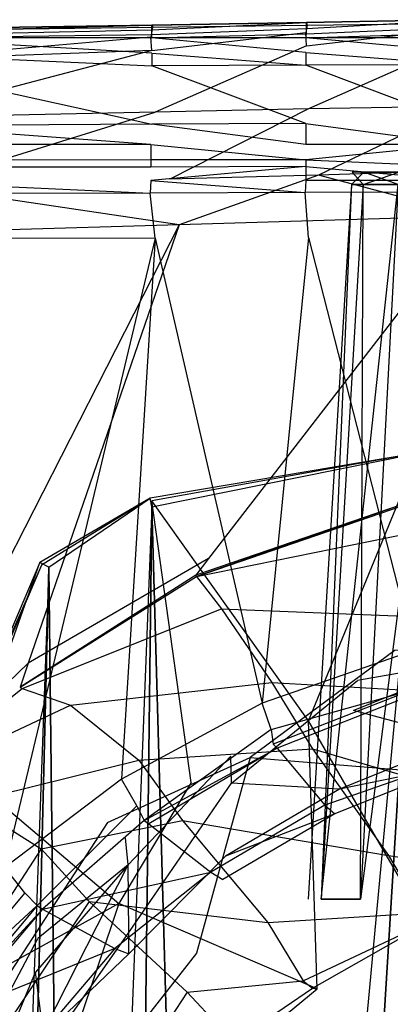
# Model space of a CAD drawing. Extents: x 0 to 0.36, y -0.48 to 0.
# Tile 15 of 25: x 0.079 to 0.134, y -0.148 to -0.001. Entities that reach past the tile are written whole.
import ezdxf

# ---------------------------------------------------------------- set-up
doc = ezdxf.new("R2010")
doc.units = 0
doc.layers.add('L0_VB_BECKEN_0_N_468310____REPL', color=7, linetype='CONTINUOUS')

msp = doc.modelspace()

# ---------------------------------------------------------------- linework, layer by layer
at = {"layer": 'L0_VB_BECKEN_0_N_468310____REPL', "color": 8}
for points, invisible_edges in [([(0.0986, -0.00168, 0.4542), (0.1217, -0.00128, 0.4498), (0.0987, -0.00168, 0.4498), (0.0986, -0.00168, 0.4542)], 13), ([(0.1217, -0.00128, 0.4498), (0.0986, -0.00168, 0.4542), (0.1217, -0.00128, 0.4542), (0.1217, -0.00128, 0.4498)], 14), ([(0.0986, -0.00238, 0.4622), (0.1217, -0.00128, 0.4542), (0.0986, -0.00168, 0.4542), (0.0986, -0.00238, 0.4622)], 14), ([(0.1217, -0.00218, 0.4624), (0.1217, -0.00128, 0.4542), (0.0986, -0.00238, 0.4622), (0.1217, -0.00218, 0.4624)], 14), ([(0.1217, -0.00128, 0.4268), (0.1218, -0.00168, 0.4187), (0.0987, -0.00198, 0.4204), (0.1217, -0.00128, 0.4268)], 14), ([(0.0987, -0.00168, 0.4277), (0.1217, -0.00128, 0.4268), (0.0987, -0.00198, 0.4204), (0.0987, -0.00168, 0.4277)], 14), ([(0.0987, -0.00168, 0.4277), (0.1217, -0.00128, 0.4498), (0.1217, -0.00128, 0.4268), (0.0987, -0.00168, 0.4277)], 13), ([(0.1217, -0.00128, 0.4498), (0.0987, -0.00168, 0.4277), (0.0987, -0.00168, 0.4498), (0.1217, -0.00128, 0.4498)], 14), ([(0.1448, -0.00138, 0.4169), (0.1447, -0.00208, 0.4117), (0.1216, -0.00278, 0.4139), (0.1448, -0.00138, 0.4169)], 14), ([(0.1218, -0.00168, 0.4187), (0.1448, -0.00138, 0.4169), (0.1216, -0.00278, 0.4139), (0.1218, -0.00168, 0.4187)], 14), ([(0.1217, -0.00128, 0.4542), (0.1447, -0.00088, 0.4498), (0.1217, -0.00128, 0.4498), (0.1217, -0.00128, 0.4542)], 13), ([(0.1447, -0.00088, 0.4498), (0.1217, -0.00128, 0.4542), (0.1447, -0.00088, 0.4542), (0.1447, -0.00088, 0.4498)], 14), ([(0.1217, -0.00128, 0.4268), (0.1447, -0.00088, 0.4498), (0.1448, -0.00088, 0.426), (0.1217, -0.00128, 0.4268)], 13), ([(0.1447, -0.00088, 0.4498), (0.1217, -0.00128, 0.4268), (0.1217, -0.00128, 0.4498), (0.1447, -0.00088, 0.4498)], 14), ([(0.1217, -0.00218, 0.4624), (0.1447, -0.00088, 0.4542), (0.1217, -0.00128, 0.4542), (0.1217, -0.00218, 0.4624)], 14), ([(0.1447, -0.00198, 0.4626), (0.1447, -0.00088, 0.4542), (0.1217, -0.00218, 0.4624), (0.1447, -0.00198, 0.4626)], 14), ([(0.1217, -0.00128, 0.4268), (0.1448, -0.00088, 0.426), (0.1218, -0.00168, 0.4187), (0.1217, -0.00128, 0.4268)], 14), ([(0.1448, -0.00088, 0.426), (0.1448, -0.00138, 0.4169), (0.1218, -0.00168, 0.4187), (0.1448, -0.00088, 0.426)], 14), ([(0.0987, -0.00198, 0.4204), (0.0985, -0.00348, 0.4161), (0.0597, -0.00498, 0.4197), (0.0987, -0.00198, 0.4204)], 14), ([(0.06, -0.00248, 0.4233), (0.0987, -0.00198, 0.4204), (0.0597, -0.00498, 0.4197), (0.06, -0.00248, 0.4233)], 14), ([(0.0598, -0.00268, 0.4618), (0.0986, -0.00168, 0.4542), (0.0599, -0.00228, 0.4542), (0.0598, -0.00268, 0.4618)], 14), ([(0.0986, -0.00238, 0.4622), (0.0986, -0.00168, 0.4542), (0.0598, -0.00268, 0.4618), (0.0986, -0.00238, 0.4622)], 14), ([(0.0598, -0.00328, 0.4686), (0.0986, -0.00238, 0.4622), (0.0598, -0.00268, 0.4618), (0.0598, -0.00328, 0.4686)], 14), ([(0.0986, -0.00308, 0.4688), (0.0986, -0.00238, 0.4622), (0.0598, -0.00328, 0.4686), (0.0986, -0.00308, 0.4688)], 14), ([(0.0599, -0.00228, 0.4542), (0.0987, -0.00168, 0.4498), (0.0599, -0.00228, 0.4498), (0.0599, -0.00228, 0.4542)], 13), ([(0.0987, -0.00168, 0.4498), (0.0599, -0.00228, 0.4542), (0.0986, -0.00168, 0.4542), (0.0987, -0.00168, 0.4498)], 14), ([(0.0987, -0.00168, 0.4498), (0.06, -0.00228, 0.4293), (0.0599, -0.00228, 0.4498), (0.0987, -0.00168, 0.4498)], 14), ([(0.06, -0.00228, 0.4293), (0.0987, -0.00168, 0.4498), (0.0987, -0.00168, 0.4277), (0.06, -0.00228, 0.4293)], 13), ([(0.0987, -0.00168, 0.4277), (0.0987, -0.00198, 0.4204), (0.06, -0.00248, 0.4233), (0.0987, -0.00168, 0.4277)], 14), ([(0.06, -0.00228, 0.4293), (0.0987, -0.00168, 0.4277), (0.06, -0.00248, 0.4233), (0.06, -0.00228, 0.4293)], 14), ([(0.1218, -0.00168, 0.4187), (0.1216, -0.00278, 0.4139), (0.0985, -0.00348, 0.4161), (0.1218, -0.00168, 0.4187)], 14), ([(0.0987, -0.00198, 0.4204), (0.1218, -0.00168, 0.4187), (0.0985, -0.00348, 0.4161), (0.0987, -0.00198, 0.4204)], 14), ([(0.1216, -0.00278, 0.4139), (0.0986, -0.00548, 0.4162), (0.0985, -0.00348, 0.4161), (0.1216, -0.00278, 0.4139)], 13), ([(0.0986, -0.00308, 0.4688), (0.1217, -0.00218, 0.4624), (0.0986, -0.00238, 0.4622), (0.0986, -0.00308, 0.4688)], 14), ([(0.1217, -0.00298, 0.469), (0.1217, -0.00218, 0.4624), (0.0986, -0.00308, 0.4688), (0.1217, -0.00298, 0.469)], 14), ([(0.0986, -0.00548, 0.4162), (0.1216, -0.00278, 0.4139), (0.1217, -0.00478, 0.414), (0.0986, -0.00548, 0.4162)], 14), ([(0.1447, -0.00208, 0.4117), (0.1217, -0.00478, 0.414), (0.1216, -0.00278, 0.4139), (0.1447, -0.00208, 0.4117)], 13), ([(0.1216, -0.00358, 0.4729), (0.1447, -0.00288, 0.4691), (0.1217, -0.00298, 0.469), (0.1216, -0.00358, 0.4729)], 14), ([(0.1447, -0.00358, 0.4732), (0.1447, -0.00288, 0.4691), (0.1216, -0.00358, 0.4729), (0.1447, -0.00358, 0.4732)], 14), ([(0.1217, -0.00298, 0.469), (0.1447, -0.00198, 0.4626), (0.1217, -0.00218, 0.4624), (0.1217, -0.00298, 0.469)], 14), ([(0.1447, -0.00288, 0.4691), (0.1447, -0.00198, 0.4626), (0.1217, -0.00298, 0.469), (0.1447, -0.00288, 0.4691)], 14), ([(0.1217, -0.00478, 0.414), (0.1447, -0.00208, 0.4117), (0.1447, -0.00418, 0.4118), (0.1217, -0.00478, 0.414)], 14), ([(0.0985, -0.00348, 0.4161), (0.0598, -0.00688, 0.42), (0.0597, -0.00498, 0.4197), (0.0985, -0.00348, 0.4161)], 14), ([(0.0598, -0.00358, 0.4724), (0.0986, -0.00308, 0.4688), (0.0598, -0.00328, 0.4686), (0.0598, -0.00358, 0.4724)], 14), ([(0.0986, -0.00358, 0.4727), (0.0986, -0.00308, 0.4688), (0.0598, -0.00358, 0.4724), (0.0986, -0.00358, 0.4727)], 14), ([(0.0986, -0.00548, 0.4162), (0.0598, -0.00688, 0.42), (0.0985, -0.00348, 0.4161), (0.0986, -0.00548, 0.4162)], 14), ([(0.0986, -0.00588, 0.4744), (0.0598, -0.00358, 0.4724), (0.0598, -0.00598, 0.4741), (0.0986, -0.00588, 0.4744)], 14), ([(0.0986, -0.00358, 0.4727), (0.0598, -0.00358, 0.4724), (0.0986, -0.00588, 0.4744), (0.0986, -0.00358, 0.4727)], 14), ([(0.0986, -0.00358, 0.4727), (0.1217, -0.00298, 0.469), (0.0986, -0.00308, 0.4688), (0.0986, -0.00358, 0.4727)], 14), ([(0.1216, -0.00358, 0.4729), (0.1217, -0.00298, 0.469), (0.0986, -0.00358, 0.4727), (0.1216, -0.00358, 0.4729)], 14), ([(0.1216, -0.00578, 0.4746), (0.0986, -0.00358, 0.4727), (0.0986, -0.00588, 0.4744), (0.1216, -0.00578, 0.4746)], 14), ([(0.1216, -0.00358, 0.4729), (0.0986, -0.00358, 0.4727), (0.1216, -0.00578, 0.4746), (0.1216, -0.00358, 0.4729)], 14), ([(0.1447, -0.00568, 0.4749), (0.1216, -0.00358, 0.4729), (0.1216, -0.00578, 0.4746), (0.1447, -0.00568, 0.4749)], 14), ([(0.1447, -0.00358, 0.4732), (0.1216, -0.00358, 0.4729), (0.1447, -0.00568, 0.4749), (0.1447, -0.00358, 0.4732)], 14), ([(0.1447, -0.00418, 0.4118), (0.122, -0.01418, 0.4143), (0.1217, -0.00478, 0.414), (0.1447, -0.00418, 0.4118)], 14), ([(0.1449, -0.01378, 0.4122), (0.122, -0.01418, 0.4143), (0.1447, -0.00418, 0.4118), (0.1449, -0.01378, 0.4122)], 14), ([(0.0986, -0.00548, 0.4162), (0.0605, -0.01548, 0.4207), (0.0598, -0.00688, 0.42), (0.0986, -0.00548, 0.4162)], 14), ([(0.0991, -0.01468, 0.4165), (0.0605, -0.01548, 0.4207), (0.0986, -0.00548, 0.4162), (0.0991, -0.01468, 0.4165)], 14), ([(0.1217, -0.00478, 0.414), (0.0991, -0.01468, 0.4165), (0.0986, -0.00548, 0.4162), (0.1217, -0.00478, 0.414)], 14), ([(0.0986, -0.00588, 0.4744), (0.1216, -0.00768, 0.4746), (0.1216, -0.00578, 0.4746), (0.0986, -0.00588, 0.4744)], 14), ([(0.122, -0.01418, 0.4143), (0.0991, -0.01468, 0.4165), (0.1217, -0.00478, 0.414), (0.122, -0.01418, 0.4143)], 14), ([(0.1216, -0.00578, 0.4746), (0.1447, -0.00758, 0.4749), (0.1447, -0.00568, 0.4749), (0.1216, -0.00578, 0.4746)], 14), ([(0.1447, -0.00758, 0.4749), (0.1216, -0.00578, 0.4746), (0.1216, -0.00768, 0.4746), (0.1447, -0.00758, 0.4749)], 13), ([(0.0598, -0.00598, 0.4741), (0.0986, -0.00778, 0.4744), (0.0986, -0.00588, 0.4744), (0.0598, -0.00598, 0.4741)], 14), ([(0.0986, -0.00778, 0.4744), (0.0598, -0.00598, 0.4741), (0.0598, -0.00788, 0.4741), (0.0986, -0.00778, 0.4744)], 13), ([(0.1216, -0.00768, 0.4746), (0.0986, -0.00588, 0.4744), (0.0986, -0.00778, 0.4744), (0.1216, -0.00768, 0.4746)], 13), ([(0.0598, -0.00788, 0.4741), (0.0986, -0.01648, 0.4744), (0.0986, -0.00778, 0.4744), (0.0598, -0.00788, 0.4741)], 14), ([(0.0986, -0.01648, 0.4744), (0.0598, -0.00788, 0.4741), (0.0598, -0.01668, 0.4741), (0.0986, -0.01648, 0.4744)], 13), ([(0.1216, -0.00768, 0.4746), (0.0986, -0.00778, 0.4744), (0.1216, -0.01638, 0.4747), (0.1216, -0.00768, 0.4746)], 14), ([(0.1216, -0.01638, 0.4747), (0.0986, -0.00778, 0.4744), (0.0986, -0.01648, 0.4744), (0.1216, -0.01638, 0.4747)], 14), ([(0.1447, -0.00758, 0.4749), (0.1216, -0.00768, 0.4746), (0.1447, -0.01638, 0.4749), (0.1447, -0.00758, 0.4749)], 14), ([(0.1447, -0.01638, 0.4749), (0.1216, -0.00768, 0.4746), (0.1216, -0.01638, 0.4747), (0.1447, -0.01638, 0.4749)], 14), ([(0.0991, -0.01468, 0.4165), (0.0638, -0.02568, 0.4208), (0.0605, -0.01548, 0.4207), (0.0991, -0.01468, 0.4165)], 13), ([(0.0638, -0.02568, 0.4208), (0.0991, -0.01468, 0.4165), (0.1013, -0.02468, 0.4167), (0.0638, -0.02568, 0.4208)], 14), ([(0.122, -0.01418, 0.4143), (0.1013, -0.02468, 0.4167), (0.0991, -0.01468, 0.4165), (0.122, -0.01418, 0.4143)], 14), ([(0.1235, -0.02408, 0.4146), (0.1013, -0.02468, 0.4167), (0.122, -0.01418, 0.4143), (0.1235, -0.02408, 0.4146)], 14), ([(0.1449, -0.01378, 0.4122), (0.1235, -0.02408, 0.4146), (0.122, -0.01418, 0.4143), (0.1449, -0.01378, 0.4122)], 14), ([(0.1459, -0.02338, 0.4126), (0.1235, -0.02408, 0.4146), (0.1449, -0.01378, 0.4122), (0.1459, -0.02338, 0.4126)], 14), ([(0.0985, -0.01948, 0.4735), (0.0598, -0.01668, 0.4741), (0.0596, -0.01948, 0.4733), (0.0985, -0.01948, 0.4735)], 14), ([(0.0986, -0.01648, 0.4744), (0.0598, -0.01668, 0.4741), (0.0985, -0.01948, 0.4735), (0.0986, -0.01648, 0.4744)], 14), ([(0.1216, -0.01948, 0.4736), (0.0986, -0.01648, 0.4744), (0.0985, -0.01948, 0.4735), (0.1216, -0.01948, 0.4736)], 14), ([(0.1216, -0.01638, 0.4747), (0.0986, -0.01648, 0.4744), (0.1216, -0.01948, 0.4736), (0.1216, -0.01638, 0.4747)], 14), ([(0.1447, -0.01948, 0.4738), (0.1216, -0.01638, 0.4747), (0.1216, -0.01948, 0.4736), (0.1447, -0.01948, 0.4738)], 13), ([(0.1216, -0.01638, 0.4747), (0.1447, -0.01948, 0.4738), (0.1447, -0.01638, 0.4749), (0.1216, -0.01638, 0.4747)], 14), ([(0.0596, -0.01948, 0.4733), (0.0597, -0.02188, 0.4708), (0.0985, -0.02178, 0.4708), (0.0596, -0.01948, 0.4733)], 14), ([(0.0985, -0.01948, 0.4735), (0.0596, -0.01948, 0.4733), (0.0985, -0.02178, 0.4708), (0.0985, -0.01948, 0.4735)], 14), ([(0.1216, -0.02178, 0.4709), (0.0985, -0.01948, 0.4735), (0.0985, -0.02178, 0.4708), (0.1216, -0.02178, 0.4709)], 13), ([(0.0985, -0.01948, 0.4735), (0.1216, -0.02178, 0.4709), (0.1216, -0.01948, 0.4736), (0.0985, -0.01948, 0.4735)], 14), ([(0.1447, -0.01948, 0.4738), (0.1216, -0.02178, 0.4709), (0.1447, -0.02178, 0.4709), (0.1447, -0.01948, 0.4738)], 14), ([(0.1447, -0.01948, 0.4738), (0.1216, -0.01948, 0.4736), (0.1216, -0.02178, 0.4709), (0.1447, -0.01948, 0.4738)], 14), ([(0.0985, -0.02178, 0.4708), (0.0597, -0.02188, 0.4708), (0.0985, -0.02288, 0.469), (0.0985, -0.02178, 0.4708)], 14), ([(0.0597, -0.02188, 0.4708), (0.0597, -0.02288, 0.4689), (0.0985, -0.02288, 0.469), (0.0597, -0.02188, 0.4708)], 14), ([(0.0985, -0.02178, 0.4708), (0.0985, -0.02288, 0.469), (0.1216, -0.02278, 0.469), (0.0985, -0.02178, 0.4708)], 14), ([(0.1216, -0.02178, 0.4709), (0.0985, -0.02178, 0.4708), (0.1216, -0.02278, 0.469), (0.1216, -0.02178, 0.4709)], 14), ([(0.1216, -0.02178, 0.4709), (0.1216, -0.02278, 0.469), (0.1447, -0.02278, 0.4691), (0.1216, -0.02178, 0.4709)], 14), ([(0.1216, -0.02178, 0.4709), (0.1447, -0.02278, 0.4691), (0.1447, -0.02178, 0.4709), (0.1216, -0.02178, 0.4709)], 14), ([(0.0597, -0.02288, 0.4689), (0.0597, -0.02498, 0.4653), (0.0985, -0.02488, 0.4654), (0.0597, -0.02288, 0.4689)], 14), ([(0.0985, -0.02288, 0.469), (0.0597, -0.02288, 0.4689), (0.0985, -0.02488, 0.4654), (0.0985, -0.02288, 0.469)], 14), ([(0.1216, -0.02278, 0.469), (0.0985, -0.02488, 0.4654), (0.1216, -0.02488, 0.4654), (0.1216, -0.02278, 0.469)], 14), ([(0.1216, -0.02278, 0.469), (0.0985, -0.02288, 0.469), (0.0985, -0.02488, 0.4654), (0.1216, -0.02278, 0.469)], 14), ([(0.1447, -0.02488, 0.4655), (0.1216, -0.02278, 0.469), (0.1216, -0.02488, 0.4654), (0.1447, -0.02488, 0.4655)], 13), ([(0.1216, -0.02278, 0.469), (0.1447, -0.02488, 0.4655), (0.1447, -0.02278, 0.4691), (0.1216, -0.02278, 0.469)], 14), ([(0.1465, -0.03018, 0.4128), (0.1235, -0.02408, 0.4146), (0.1459, -0.02338, 0.4126), (0.1465, -0.03018, 0.4128)], 14), ([(0.0597, -0.02498, 0.4653), (0.0984, -0.02678, 0.463), (0.0985, -0.02488, 0.4654), (0.0597, -0.02498, 0.4653)], 14), ([(0.1027, -0.03148, 0.4169), (0.0638, -0.02568, 0.4208), (0.1013, -0.02468, 0.4167), (0.1027, -0.03148, 0.4169)], 14), ([(0.1215, -0.02668, 0.4631), (0.0985, -0.02488, 0.4654), (0.0984, -0.02678, 0.463), (0.1215, -0.02668, 0.4631)], 13), ([(0.0985, -0.02488, 0.4654), (0.1215, -0.02668, 0.4631), (0.1216, -0.02488, 0.4654), (0.0985, -0.02488, 0.4654)], 14), ([(0.1235, -0.02408, 0.4146), (0.1027, -0.03148, 0.4169), (0.1013, -0.02468, 0.4167), (0.1235, -0.02408, 0.4146)], 14), ([(0.1465, -0.03018, 0.4128), (0.1027, -0.03148, 0.4169), (0.1235, -0.02408, 0.4146), (0.1465, -0.03018, 0.4128)], 14), ([(0.1216, -0.02488, 0.4654), (0.1215, -0.02668, 0.4631), (0.1446, -0.02658, 0.4632), (0.1216, -0.02488, 0.4654)], 14), ([(0.1447, -0.02488, 0.4655), (0.1216, -0.02488, 0.4654), (0.1446, -0.02658, 0.4632), (0.1447, -0.02488, 0.4655)], 14), ([(0.130228, -0.023613, 0.193546), (0.12841, -0.025471, 0.1802), (0.130119, -0.025471, 0.193575), (0.130228, -0.023613, 0.193546)], 13), ([(0.12841, -0.025471, 0.1802), (0.130228, -0.023613, 0.193546), (0.128523, -0.023613, 0.1802), (0.12841, -0.025471, 0.1802)], 14), ([(0.128523, -0.023613, 0.1802), (0.130119, -0.025471, 0.166826), (0.12841, -0.025471, 0.1802), (0.128523, -0.023613, 0.1802)], 13), ([(0.130228, -0.023613, 0.193546), (0.129784, -0.023613, 0.1802), (0.128523, -0.023613, 0.1802), (0.130228, -0.023613, 0.193546)], 13), ([(0.128523, -0.023613, 0.1802), (0.131447, -0.023613, 0.167181), (0.130228, -0.023613, 0.166854), (0.128523, -0.023613, 0.1802)], 13), ([(0.131447, -0.023613, 0.167181), (0.128523, -0.023613, 0.1802), (0.129784, -0.023613, 0.1802), (0.131447, -0.023613, 0.167181)], 14), ([(0.130119, -0.025471, 0.166826), (0.128523, -0.023613, 0.1802), (0.130228, -0.023613, 0.166854), (0.130119, -0.025471, 0.166826)], 14), ([(0.129784, -0.023613, 0.1802), (0.180009, -0.023613, 0.180192), (0.131447, -0.023613, 0.167181), (0.129784, -0.023613, 0.1802)], 14), ([(0.131447, -0.023613, 0.193219), (0.180009, -0.023613, 0.180192), (0.129784, -0.023613, 0.1802), (0.131447, -0.023613, 0.193219)], 14), ([(0.129784, -0.023613, 0.1802), (0.130228, -0.023613, 0.193546), (0.131447, -0.023613, 0.193219), (0.129784, -0.023613, 0.1802)], 14), ([(0.135445, -0.023613, 0.205989), (0.130119, -0.025471, 0.193575), (0.135348, -0.025471, 0.206045), (0.135445, -0.023613, 0.205989)], 13), ([(0.130119, -0.025471, 0.193575), (0.135445, -0.023613, 0.205989), (0.130228, -0.023613, 0.193546), (0.130119, -0.025471, 0.193575)], 14), ([(0.130228, -0.023613, 0.166854), (0.135348, -0.025471, 0.154355), (0.130119, -0.025471, 0.166826), (0.130228, -0.023613, 0.166854)], 13), ([(0.130228, -0.023613, 0.193546), (0.136537, -0.023613, 0.205357), (0.131447, -0.023613, 0.193219), (0.130228, -0.023613, 0.193546)], 13), ([(0.136537, -0.023613, 0.205357), (0.130228, -0.023613, 0.193546), (0.135445, -0.023613, 0.205989), (0.136537, -0.023613, 0.205357)], 14), ([(0.130228, -0.023613, 0.166854), (0.136537, -0.023613, 0.155043), (0.135445, -0.023613, 0.154411), (0.130228, -0.023613, 0.166854)], 13), ([(0.136537, -0.023613, 0.155043), (0.130228, -0.023613, 0.166854), (0.131447, -0.023613, 0.167181), (0.136537, -0.023613, 0.155043)], 14), ([(0.135348, -0.025471, 0.154355), (0.130228, -0.023613, 0.166854), (0.135445, -0.023613, 0.154411), (0.135348, -0.025471, 0.154355)], 14), ([(0.180009, -0.023613, 0.180192), (0.136537, -0.023613, 0.155043), (0.131447, -0.023613, 0.167181), (0.180009, -0.023613, 0.180192)], 14), ([(0.136537, -0.023613, 0.205357), (0.180009, -0.023613, 0.180192), (0.131447, -0.023613, 0.193219), (0.136537, -0.023613, 0.205357)], 14), ([(0.1027, -0.03148, 0.4169), (0.0291, -0.03368, 0.4237), (0.0638, -0.02568, 0.4208), (0.1027, -0.03148, 0.4169)], 14), ([(0.0984, -0.02678, 0.463), (0.0597, -0.02498, 0.4653), (0.0596, -0.02688, 0.4629), (0.0984, -0.02678, 0.463)], 13), ([(0.12841, -0.025471, 0.1802), (0.121963, -0.132121, 0.1802), (0.123856, -0.132121, 0.195232), (0.12841, -0.025471, 0.1802)], 14), ([(0.12841, -0.025471, 0.1802), (0.123856, -0.132121, 0.165168), (0.121963, -0.132121, 0.1802), (0.12841, -0.025471, 0.1802)], 14), ([(0.12841, -0.025471, 0.1802), (0.123856, -0.132121, 0.195232), (0.130119, -0.025471, 0.193575), (0.12841, -0.025471, 0.1802)], 14), ([(0.130119, -0.025471, 0.166826), (0.123856, -0.132121, 0.165168), (0.12841, -0.025471, 0.1802), (0.130119, -0.025471, 0.166826)], 14), ([(0.135348, -0.025471, 0.206045), (0.123856, -0.132121, 0.195232), (0.12973, -0.132121, 0.209268), (0.135348, -0.025471, 0.206045)], 13), ([(0.123856, -0.132121, 0.195232), (0.135348, -0.025471, 0.206045), (0.130119, -0.025471, 0.193575), (0.123856, -0.132121, 0.195232)], 14), ([(0.130119, -0.025471, 0.166826), (0.12973, -0.132121, 0.151132), (0.123856, -0.132121, 0.165168), (0.130119, -0.025471, 0.166826)], 13), ([(0.143497, -0.025471, 0.216707), (0.12973, -0.132121, 0.209268), (0.138984, -0.132121, 0.221312), (0.143497, -0.025471, 0.216707)], 14), ([(0.135348, -0.025471, 0.206045), (0.12973, -0.132121, 0.209268), (0.143497, -0.025471, 0.216707), (0.135348, -0.025471, 0.206045)], 14), ([(0.143497, -0.025471, 0.143693), (0.138984, -0.132121, 0.139088), (0.12973, -0.132121, 0.151132), (0.143497, -0.025471, 0.143693)], 14), ([(0.135348, -0.025471, 0.154355), (0.143497, -0.025471, 0.143693), (0.12973, -0.132121, 0.151132), (0.135348, -0.025471, 0.154355)], 14), ([(0.12973, -0.132121, 0.151132), (0.130119, -0.025471, 0.166826), (0.135348, -0.025471, 0.154355), (0.12973, -0.132121, 0.151132)], 14), ([(0.0984, -0.02678, 0.463), (0.0596, -0.02688, 0.4629), (0.0616, -0.03358, 0.4603), (0.0984, -0.02678, 0.463)], 14), ([(0.0991, -0.03348, 0.4603), (0.0984, -0.02678, 0.463), (0.0616, -0.03358, 0.4603), (0.0991, -0.03348, 0.4603)], 14), ([(0.1215, -0.02668, 0.4631), (0.0984, -0.02678, 0.463), (0.0991, -0.03348, 0.4603), (0.1215, -0.02668, 0.4631)], 14), ([(0.122, -0.03338, 0.4603), (0.1215, -0.02668, 0.4631), (0.0991, -0.03348, 0.4603), (0.122, -0.03338, 0.4603)], 14), ([(0.1446, -0.02658, 0.4632), (0.1215, -0.02668, 0.4631), (0.122, -0.03338, 0.4603), (0.1446, -0.02658, 0.4632)], 14), ([(0.1449, -0.03328, 0.4603), (0.1446, -0.02658, 0.4632), (0.122, -0.03338, 0.4603), (0.1449, -0.03328, 0.4603)], 14), ([(0.1465, -0.03018, 0.4128), (0.1071, -0.08128, 0.4239), (0.1027, -0.03148, 0.4169), (0.1465, -0.03018, 0.4128)], 14), ([(0.1465, -0.03018, 0.4128), (0.1429, -0.06918, 0.4188), (0.1071, -0.08128, 0.4239), (0.1465, -0.03018, 0.4128)], 14), ([(0.1027, -0.03148, 0.4169), (0.0615, -0.11238, 0.4231), (0.0291, -0.03368, 0.4237), (0.1027, -0.03148, 0.4169)], 14), ([(0.1027, -0.03148, 0.4169), (0.0802, -0.09688, 0.4236), (0.0615, -0.11238, 0.4231), (0.1027, -0.03148, 0.4169)], 14), ([(0.1071, -0.08128, 0.4239), (0.0802, -0.09688, 0.4236), (0.1027, -0.03148, 0.4169), (0.1071, -0.08128, 0.4239)], 14), ([(0.0767, -0.12738, 0.4603), (0.0991, -0.03348, 0.4603), (0.0616, -0.03358, 0.4603), (0.0767, -0.12738, 0.4603)], 13), ([(0.0991, -0.03348, 0.4603), (0.0767, -0.12738, 0.4603), (0.0941, -0.11418, 0.4603), (0.0991, -0.03348, 0.4603)], 14), ([(0.1151, -0.10288, 0.4603), (0.0991, -0.03348, 0.4603), (0.0941, -0.11418, 0.4603), (0.1151, -0.10288, 0.4603)], 13), ([(0.0991, -0.03348, 0.4603), (0.1151, -0.10288, 0.4603), (0.122, -0.03338, 0.4603), (0.0991, -0.03348, 0.4603)], 14), ([(0.1377, -0.09498, 0.4603), (0.122, -0.03338, 0.4603), (0.1151, -0.10288, 0.4603), (0.1377, -0.09498, 0.4603)], 13), ([(0.122, -0.03338, 0.4603), (0.1377, -0.09498, 0.4603), (0.1449, -0.03328, 0.4603), (0.122, -0.03338, 0.4603)], 14), ([(0.1381, -0.06558, 0.0003), (0.09862, -0.073587, 0.0003), (0.0984, -0.07228, 0.0003), (0.1381, -0.06558, 0.0003)], 13), ([(0.098634, -0.072661, 0.001793), (0.1381, -0.06558, 0.0003), (0.0984, -0.07228, 0.0003), (0.098634, -0.072661, 0.001793)], 13), ([(0.09862, -0.073587, 0.0003), (0.1381, -0.06558, 0.0003), (0.138309, -0.067426, 0.0003), (0.09862, -0.073587, 0.0003)], 14), ([(0.1381, -0.06558, 0.0003), (0.098634, -0.072661, 0.001793), (0.138217, -0.065961, 0.001793), (0.1381, -0.06558, 0.0003)], 14), ([(0.122, -0.10548, 0.1291), (0.138217, -0.065961, 0.001793), (0.098634, -0.072661, 0.001793), (0.122, -0.10548, 0.1291)], 14), ([(0.1494, -0.09978, 0.1291), (0.138217, -0.065961, 0.001793), (0.122, -0.10548, 0.1291), (0.1494, -0.09978, 0.1291)], 14), ([(0.107709, -0.397155, 0.0003), (0.09862, -0.073587, 0.0003), (0.138309, -0.067426, 0.0003), (0.107709, -0.397155, 0.0003)], 10), ([(0.107709, -0.397155, 0.0003), (0.138309, -0.067426, 0.0003), (0.117606, -0.403518, 0.0003), (0.107709, -0.397155, 0.0003)], 13), ([(0.117606, -0.403518, 0.0003), (0.138309, -0.067426, 0.0003), (0.141742, -0.411597, 0.0003), (0.117606, -0.403518, 0.0003)], 10), ([(0.1429, -0.06918, 0.4188), (0.1418, -0.07118, 0.4192), (0.1071, -0.08128, 0.4239), (0.1429, -0.06918, 0.4188)], 14), ([(0.1418, -0.07118, 0.4192), (0.1052, -0.08378, 0.4244), (0.1071, -0.08128, 0.4239), (0.1418, -0.07118, 0.4192)], 14), ([(0.1418, -0.07118, 0.4192), (0.1053, -0.08398, 0.4215), (0.1052, -0.08378, 0.4244), (0.1418, -0.07118, 0.4192)], 14), ([(0.1053, -0.08398, 0.4215), (0.1418, -0.07118, 0.4192), (0.1418, -0.07138, 0.4166), (0.1053, -0.08398, 0.4215)], 13), ([(0.1053, -0.08398, 0.4215), (0.1418, -0.07138, 0.4166), (0.1429, -0.07628, 0.3784), (0.1053, -0.08398, 0.4215)], 14), ([(0.0984, -0.07228, 0.0003), (0.08327, -0.082575, 0.0003), (0.0819, -0.08188, 0.0003), (0.0984, -0.07228, 0.0003)], 13), ([(0.082163, -0.082261, 0.001793), (0.0984, -0.07228, 0.0003), (0.0819, -0.08188, 0.0003), (0.082163, -0.082261, 0.001793)], 13), ([(0.0984, -0.07228, 0.0003), (0.082163, -0.082261, 0.001793), (0.098634, -0.072661, 0.001793), (0.0984, -0.07228, 0.0003)], 14), ([(0.1045, -0.11468, 0.1288), (0.098634, -0.072661, 0.001793), (0.082163, -0.082261, 0.001793), (0.1045, -0.11468, 0.1288)], 14), ([(0.08327, -0.082575, 0.0003), (0.0984, -0.07228, 0.0003), (0.09862, -0.073587, 0.0003), (0.08327, -0.082575, 0.0003)], 14), ([(0.122, -0.10548, 0.1291), (0.098634, -0.072661, 0.001793), (0.1045, -0.11468, 0.1288), (0.122, -0.10548, 0.1291)], 14), ([(0.086703, -0.377664, 0.0003), (0.08327, -0.082575, 0.0003), (0.09862, -0.073587, 0.0003), (0.086703, -0.377664, 0.0003)], 10), ([(0.086703, -0.377664, 0.0003), (0.09862, -0.073587, 0.0003), (0.094782, -0.387157, 0.0003), (0.086703, -0.377664, 0.0003)], 13), ([(0.094782, -0.387157, 0.0003), (0.09862, -0.073587, 0.0003), (0.098418, -0.389682, 0.0003), (0.094782, -0.387157, 0.0003)], 10), ([(0.098418, -0.389682, 0.0003), (0.09862, -0.073587, 0.0003), (0.107709, -0.397155, 0.0003), (0.098418, -0.389682, 0.0003)], 13), ([(0.1053, -0.08398, 0.4215), (0.1429, -0.07628, 0.3784), (0.109, -0.08878, 0.3783), (0.1053, -0.08398, 0.4215)], 14), ([(0.1429, -0.07628, 0.3784), (0.1467, -0.09028, 0.3307), (0.109, -0.08878, 0.3783), (0.1429, -0.07628, 0.3784)], 14), ([(0.0819, -0.08188, 0.0003), (0.071454, -0.111559, 0.0003), (0.0692, -0.11178, 0.0003), (0.0819, -0.08188, 0.0003)], 13), ([(0.0819, -0.08188, 0.0003), (0.0692, -0.11178, 0.0003), (0.082163, -0.082261, 0.001793), (0.0819, -0.08188, 0.0003)], 14), ([(0.082163, -0.082261, 0.001793), (0.0692, -0.11178, 0.0003), (0.069434, -0.112131, 0.001793), (0.082163, -0.082261, 0.001793)], 14), ([(0.082163, -0.082261, 0.001793), (0.069434, -0.112131, 0.001793), (0.1045, -0.11468, 0.1288), (0.082163, -0.082261, 0.001793)], 14), ([(0.071454, -0.111559, 0.0003), (0.0819, -0.08188, 0.0003), (0.08327, -0.082575, 0.0003), (0.071454, -0.111559, 0.0003)], 14), ([(0.1071, -0.08128, 0.4239), (0.1052, -0.08378, 0.4244), (0.0802, -0.09688, 0.4236), (0.1071, -0.08128, 0.4239)], 14), ([(0.073474, -0.350801, 0.0003), (0.071454, -0.111559, 0.0003), (0.08327, -0.082575, 0.0003), (0.073474, -0.350801, 0.0003)], 10), ([(0.073474, -0.350801, 0.0003), (0.08327, -0.082575, 0.0003), (0.076402, -0.358981, 0.0003), (0.073474, -0.350801, 0.0003)], 13), ([(0.076402, -0.358981, 0.0003), (0.08327, -0.082575, 0.0003), (0.08024, -0.366758, 0.0003), (0.076402, -0.358981, 0.0003)], 10), ([(0.08024, -0.366758, 0.0003), (0.08327, -0.082575, 0.0003), (0.086703, -0.377664, 0.0003), (0.08024, -0.366758, 0.0003)], 13), ([(0.1052, -0.08378, 0.4244), (0.079, -0.10048, 0.424), (0.0802, -0.09688, 0.4236), (0.1052, -0.08378, 0.4244)], 14), ([(0.1052, -0.08378, 0.4244), (0.1053, -0.08398, 0.4215), (0.079, -0.10048, 0.424), (0.1052, -0.08378, 0.4244)], 14), ([(0.079, -0.10048, 0.424), (0.1053, -0.08398, 0.4215), (0.0793, -0.10068, 0.421), (0.079, -0.10048, 0.424)], 14), ([(0.1053, -0.08398, 0.4215), (0.109, -0.08878, 0.3783), (0.0793, -0.10068, 0.421), (0.1053, -0.08398, 0.4215)], 14), ([(0.0793, -0.10068, 0.421), (0.109, -0.08878, 0.3783), (0.0865, -0.10318, 0.3776), (0.0793, -0.10068, 0.421)], 14), ([(0.109, -0.08878, 0.3783), (0.1165, -0.09978, 0.3307), (0.0865, -0.10318, 0.3776), (0.109, -0.08878, 0.3783)], 14), ([(0.109, -0.08878, 0.3783), (0.1467, -0.09028, 0.3307), (0.1165, -0.09978, 0.3307), (0.109, -0.08878, 0.3783)], 14), ([(0.1467, -0.09028, 0.3307), (0.1501, -0.10168, 0.3089), (0.1165, -0.09978, 0.3307), (0.1467, -0.09028, 0.3307)], 14), ([(0.1484, -0.09608, 0.3829), (0.1293, -0.09948, 0.3829), (0.1497, -0.09128, 0.3829), (0.1484, -0.09608, 0.3829)], 14), ([(0.1349, -0.09498, 0.4414), (0.1603, -0.09298, 0.4065), (0.1133, -0.11098, 0.4065), (0.1349, -0.09498, 0.4414)], 14), ([(0.1603, -0.09298, 0.4065), (0.1399, -0.11318, 0.3742), (0.1133, -0.11098, 0.4065), (0.1603, -0.09298, 0.4065)], 14), ([(0.1349, -0.09498, 0.4414), (0.1133, -0.11098, 0.4065), (0.092, -0.12068, 0.4414), (0.1349, -0.09498, 0.4414)], 14), ([(0.1377, -0.09498, 0.4603), (0.1151, -0.10288, 0.4603), (0.1164, -0.10678, 0.4589), (0.1377, -0.09498, 0.4603)], 14), ([(0.1379, -0.09868, 0.4588), (0.1377, -0.09498, 0.4603), (0.1164, -0.10678, 0.4589), (0.1379, -0.09868, 0.4588)], 14), ([(0.0802, -0.09688, 0.4236), (0.0622, -0.11418, 0.4231), (0.0615, -0.11238, 0.4231), (0.0802, -0.09688, 0.4236)], 14), ([(0.0802, -0.09688, 0.4236), (0.079, -0.10048, 0.424), (0.0622, -0.11418, 0.4231), (0.0802, -0.09688, 0.4236)], 14), ([(0.1293, -0.09948, 0.3829), (0.1484, -0.09608, 0.3829), (0.1287, -0.10398, 0.3829), (0.1293, -0.09948, 0.3829)], 13), ([(0.1449, -0.10828, 0.3829), (0.1287, -0.10398, 0.3829), (0.1484, -0.09608, 0.3829), (0.1449, -0.10828, 0.3829)], 14), ([(0.0865, -0.10318, 0.3776), (0.1165, -0.09978, 0.3307), (0.0967, -0.11138, 0.3307), (0.0865, -0.10318, 0.3776)], 14), ([(0.1165, -0.09978, 0.3307), (0.1226, -0.10968, 0.3089), (0.0967, -0.11138, 0.3307), (0.1165, -0.09978, 0.3307)], 14), ([(0.1293, -0.09948, 0.3829), (0.1105, -0.11478, 0.3829), (0.1104, -0.11078, 0.3829), (0.1293, -0.09948, 0.3829)], 13), ([(0.1105, -0.11478, 0.3829), (0.1293, -0.09948, 0.3829), (0.1287, -0.10398, 0.3829), (0.1105, -0.11478, 0.3829)], 14), ([(0.1164, -0.10678, 0.4589), (0.1375, -0.10088, 0.4552), (0.1379, -0.09868, 0.4588), (0.1164, -0.10678, 0.4589)], 14), ([(0.1165, -0.09978, 0.3307), (0.1501, -0.10168, 0.3089), (0.1226, -0.10968, 0.3089), (0.1165, -0.09978, 0.3307)], 14), ([(0.1395, -0.13578, 0.2525), (0.1494, -0.09978, 0.1291), (0.122, -0.10548, 0.1291), (0.1395, -0.13578, 0.2525)], 14), ([(0.079, -0.10048, 0.424), (0.0793, -0.10068, 0.421), (0.0622, -0.11418, 0.4231), (0.079, -0.10048, 0.424)], 14), ([(0.0622, -0.11418, 0.4231), (0.0793, -0.10068, 0.421), (0.0627, -0.11428, 0.4202), (0.0622, -0.11418, 0.4231)], 14), ([(0.0793, -0.10068, 0.421), (0.0865, -0.10318, 0.3776), (0.0627, -0.11428, 0.4202), (0.0793, -0.10068, 0.421)], 14), ([(0.1164, -0.10678, 0.4589), (0.1167, -0.10898, 0.4551), (0.1375, -0.10088, 0.4552), (0.1164, -0.10678, 0.4589)], 14), ([(0.1375, -0.10088, 0.4552), (0.1167, -0.10898, 0.4551), (0.1379, -0.10148, 0.4508), (0.1375, -0.10088, 0.4552)], 14), ([(0.1167, -0.10898, 0.4551), (0.1173, -0.10958, 0.4508), (0.1379, -0.10148, 0.4508), (0.1167, -0.10898, 0.4551)], 14), ([(0.1379, -0.10148, 0.4508), (0.1173, -0.10958, 0.4508), (0.1434, -0.11148, 0.3948), (0.1379, -0.10148, 0.4508)], 14), ([(0.1501, -0.10168, 0.3089), (0.1562, -0.11958, 0.2797), (0.1226, -0.10968, 0.3089), (0.1501, -0.10168, 0.3089)], 14), ([(0.0627, -0.11428, 0.4202), (0.0865, -0.10318, 0.3776), (0.0711, -0.11768, 0.3775), (0.0627, -0.11428, 0.4202)], 14), ([(0.0865, -0.10318, 0.3776), (0.0967, -0.11138, 0.3307), (0.0711, -0.11768, 0.3775), (0.0865, -0.10318, 0.3776)], 14), ([(0.1151, -0.10288, 0.4603), (0.0941, -0.11418, 0.4603), (0.0964, -0.11818, 0.4592), (0.1151, -0.10288, 0.4603)], 14), ([(0.1164, -0.10678, 0.4589), (0.1151, -0.10288, 0.4603), (0.0964, -0.11818, 0.4592), (0.1164, -0.10678, 0.4589)], 14), ([(0.1266, -0.11568, 0.3829), (0.1105, -0.11478, 0.3829), (0.1287, -0.10398, 0.3829), (0.1266, -0.11568, 0.3829)], 14), ([(0.1287, -0.10398, 0.3829), (0.1449, -0.10828, 0.3829), (0.1266, -0.11568, 0.3829), (0.1287, -0.10398, 0.3829)], 13), ([(0.1233, -0.14548, 0.2525), (0.122, -0.10548, 0.1291), (0.1045, -0.11468, 0.1288), (0.1233, -0.14548, 0.2525)], 14), ([(0.1395, -0.13578, 0.2525), (0.122, -0.10548, 0.1291), (0.1233, -0.14548, 0.2525), (0.1395, -0.13578, 0.2525)], 14), ([(0.0964, -0.11818, 0.4592), (0.0975, -0.12038, 0.4552), (0.1164, -0.10678, 0.4589), (0.0964, -0.11818, 0.4592)], 14), ([(0.1164, -0.10678, 0.4589), (0.0975, -0.12038, 0.4552), (0.1167, -0.10898, 0.4551), (0.1164, -0.10678, 0.4589)], 14), ([(0.1438, -0.11218, 0.3839), (0.1266, -0.11568, 0.3829), (0.1449, -0.10828, 0.3829), (0.1438, -0.11218, 0.3839)], 14), ([(0.0967, -0.11138, 0.3307), (0.1226, -0.10968, 0.3089), (0.1032, -0.12038, 0.3089), (0.0967, -0.11138, 0.3307)], 14), ([(0.0975, -0.12038, 0.4552), (0.1173, -0.10958, 0.4508), (0.1167, -0.10898, 0.4551), (0.0975, -0.12038, 0.4552)], 14), ([(0.0975, -0.12038, 0.4552), (0.0982, -0.12088, 0.4508), (0.1173, -0.10958, 0.4508), (0.0975, -0.12038, 0.4552)], 14), ([(0.1173, -0.10958, 0.4508), (0.0982, -0.12088, 0.4508), (0.1244, -0.11808, 0.3948), (0.1173, -0.10958, 0.4508)], 14), ([(0.1226, -0.10968, 0.3089), (0.1339, -0.12558, 0.2796), (0.1032, -0.12038, 0.3089), (0.1226, -0.10968, 0.3089)], 14), ([(0.1173, -0.10958, 0.4508), (0.1244, -0.11808, 0.3948), (0.1434, -0.11148, 0.3948), (0.1173, -0.10958, 0.4508)], 14), ([(0.1226, -0.10968, 0.3089), (0.1562, -0.11958, 0.2797), (0.1339, -0.12558, 0.2796), (0.1226, -0.10968, 0.3089)], 14), ([(0.0711, -0.11768, 0.3775), (0.0967, -0.11138, 0.3307), (0.0821, -0.12458, 0.3307), (0.0711, -0.11768, 0.3775)], 14), ([(0.1133, -0.11098, 0.4065), (0.1053, -0.14018, 0.3654), (0.077, -0.14378, 0.4031), (0.1133, -0.11098, 0.4065)], 14), ([(0.092, -0.12068, 0.4414), (0.1133, -0.11098, 0.4065), (0.077, -0.14378, 0.4031), (0.092, -0.12068, 0.4414)], 14), ([(0.0967, -0.11138, 0.3307), (0.1032, -0.12038, 0.3089), (0.0821, -0.12458, 0.3307), (0.0967, -0.11138, 0.3307)], 14), ([(0.1104, -0.11078, 0.3829), (0.0951, -0.12698, 0.3829), (0.0947, -0.12298, 0.3829), (0.1104, -0.11078, 0.3829)], 13), ([(0.0951, -0.12698, 0.3829), (0.1104, -0.11078, 0.3829), (0.1105, -0.11478, 0.3829), (0.0951, -0.12698, 0.3829)], 14), ([(0.1133, -0.11098, 0.4065), (0.1399, -0.11318, 0.3742), (0.1053, -0.14018, 0.3654), (0.1133, -0.11098, 0.4065)], 14), ([(0.1434, -0.11148, 0.3948), (0.1244, -0.11808, 0.3948), (0.1438, -0.11218, 0.3839), (0.1434, -0.11148, 0.3948)], 14), ([(0.069434, -0.112131, 0.001793), (0.064805, -0.148744, 0.001793), (0.0937, -0.13278, 0.1287), (0.069434, -0.112131, 0.001793)], 14), ([(0.069434, -0.112131, 0.001793), (0.0937, -0.13278, 0.1287), (0.1045, -0.11468, 0.1288), (0.069434, -0.112131, 0.001793)], 14), ([(0.1244, -0.11808, 0.3948), (0.1259, -0.11938, 0.3839), (0.1438, -0.11218, 0.3839), (0.1244, -0.11808, 0.3948)], 14), ([(0.1266, -0.11568, 0.3829), (0.1438, -0.11218, 0.3839), (0.1259, -0.11938, 0.3839), (0.1266, -0.11568, 0.3829)], 13), ([(0.0941, -0.11418, 0.4603), (0.0767, -0.12738, 0.4603), (0.0797, -0.13118, 0.4594), (0.0941, -0.11418, 0.4603)], 14), ([(0.0964, -0.11818, 0.4592), (0.0941, -0.11418, 0.4603), (0.0797, -0.13118, 0.4594), (0.0964, -0.11818, 0.4592)], 14), ([(0.1399, -0.11318, 0.3742), (0.1473, -0.14018, 0.34), (0.1053, -0.14018, 0.3654), (0.1399, -0.11318, 0.3742)], 14), ([(0.1045, -0.11468, 0.1288), (0.0937, -0.13278, 0.1287), (0.1233, -0.14548, 0.2525), (0.1045, -0.11468, 0.1288)], 14), ([(0.1105, -0.11478, 0.3829), (0.0952, -0.13708, 0.3829), (0.0951, -0.12698, 0.3829), (0.1105, -0.11478, 0.3829)], 13), ([(0.0952, -0.13708, 0.3829), (0.1105, -0.11478, 0.3829), (0.1096, -0.12568, 0.3829), (0.0952, -0.13708, 0.3829)], 14), ([(0.1105, -0.11478, 0.3829), (0.1266, -0.11568, 0.3829), (0.1096, -0.12568, 0.3829), (0.1105, -0.11478, 0.3829)], 13), ([(0.1259, -0.11938, 0.3839), (0.1096, -0.12568, 0.3829), (0.1266, -0.11568, 0.3829), (0.1259, -0.11938, 0.3839)], 14), ([(0.0711, -0.11768, 0.3775), (0.0821, -0.12458, 0.3307), (0.0547, -0.14368, 0.3775), (0.0711, -0.11768, 0.3775)], 14), ([(0.0797, -0.13118, 0.4594), (0.0815, -0.13308, 0.4555), (0.0964, -0.11818, 0.4592), (0.0797, -0.13118, 0.4594)], 14), ([(0.0964, -0.11818, 0.4592), (0.0815, -0.13308, 0.4555), (0.0975, -0.12038, 0.4552), (0.0964, -0.11818, 0.4592)], 14), ([(0.0982, -0.12088, 0.4508), (0.1074, -0.12808, 0.3948), (0.1244, -0.11808, 0.3948), (0.0982, -0.12088, 0.4508)], 14), ([(0.1244, -0.11808, 0.3948), (0.1074, -0.12808, 0.3948), (0.1259, -0.11938, 0.3839), (0.1244, -0.11808, 0.3948)], 14), ([(0.0815, -0.13308, 0.4555), (0.0823, -0.13358, 0.4511), (0.0975, -0.12038, 0.4552), (0.0815, -0.13308, 0.4555)], 14), ([(0.0821, -0.12458, 0.3307), (0.1032, -0.12038, 0.3089), (0.0893, -0.13248, 0.3089), (0.0821, -0.12458, 0.3307)], 14), ([(0.0975, -0.12038, 0.4552), (0.0823, -0.13358, 0.4511), (0.0982, -0.12088, 0.4508), (0.0975, -0.12038, 0.4552)], 14), ([(0.1032, -0.12038, 0.3089), (0.1159, -0.13558, 0.2792), (0.0893, -0.13248, 0.3089), (0.1032, -0.12038, 0.3089)], 14), ([(0.1032, -0.12038, 0.3089), (0.1339, -0.12558, 0.2796), (0.1159, -0.13558, 0.2792), (0.1032, -0.12038, 0.3089)], 14), ([(0.1074, -0.12808, 0.3948), (0.1092, -0.12918, 0.3839), (0.1259, -0.11938, 0.3839), (0.1074, -0.12808, 0.3948)], 14), ([(0.1096, -0.12568, 0.3829), (0.1259, -0.11938, 0.3839), (0.1092, -0.12918, 0.3839), (0.1096, -0.12568, 0.3829)], 13), ([(0.1562, -0.11958, 0.2797), (0.159, -0.12938, 0.263), (0.1339, -0.12558, 0.2796), (0.1562, -0.11958, 0.2797)], 14), ([(0.092, -0.12068, 0.4414), (0.077, -0.14378, 0.4031), (0.0579, -0.16088, 0.4414), (0.092, -0.12068, 0.4414)], 14), ([(0.0823, -0.13358, 0.4511), (0.1074, -0.12808, 0.3948), (0.0982, -0.12088, 0.4508), (0.0823, -0.13358, 0.4511)], 14), ([(0.0951, -0.12698, 0.3829), (0.0816, -0.13798, 0.3829), (0.0947, -0.12298, 0.3829), (0.0951, -0.12698, 0.3829)], 14), ([(0.0821, -0.12458, 0.3307), (0.0658, -0.14978, 0.3307), (0.0547, -0.14368, 0.3775), (0.0821, -0.12458, 0.3307)], 14), ([(0.0821, -0.12458, 0.3307), (0.0893, -0.13248, 0.3089), (0.0658, -0.14978, 0.3307), (0.0821, -0.12458, 0.3307)], 14), ([(0.1096, -0.12568, 0.3829), (0.0952, -0.14028, 0.3839), (0.0952, -0.13708, 0.3829), (0.1096, -0.12568, 0.3829)], 13), ([(0.0952, -0.14028, 0.3839), (0.1096, -0.12568, 0.3829), (0.1092, -0.12918, 0.3839), (0.0952, -0.14028, 0.3839)], 14), ([(0.1339, -0.12558, 0.2796), (0.139, -0.13418, 0.263), (0.1159, -0.13558, 0.2792), (0.1339, -0.12558, 0.2796)], 14), ([(0.1339, -0.12558, 0.2796), (0.159, -0.12938, 0.263), (0.139, -0.13418, 0.263), (0.1339, -0.12558, 0.2796)], 14), ([(0.0797, -0.13118, 0.4594), (0.0767, -0.12738, 0.4603), (0.066, -0.14738, 0.4595), (0.0797, -0.13118, 0.4594)], 14), ([(0.0816, -0.13798, 0.3829), (0.0951, -0.12698, 0.3829), (0.0813, -0.14298, 0.3829), (0.0816, -0.13798, 0.3829)], 13), ([(0.0951, -0.12698, 0.3829), (0.0824, -0.15198, 0.3829), (0.0813, -0.14298, 0.3829), (0.0951, -0.12698, 0.3829)], 13), ([(0.0824, -0.15198, 0.3829), (0.0951, -0.12698, 0.3829), (0.0952, -0.13708, 0.3829), (0.0824, -0.15198, 0.3829)], 14), ([(0.0823, -0.13358, 0.4511), (0.0931, -0.13948, 0.3948), (0.1074, -0.12808, 0.3948), (0.0823, -0.13358, 0.4511)], 14), ([(0.1074, -0.12808, 0.3948), (0.0931, -0.13948, 0.3948), (0.1092, -0.12918, 0.3839), (0.1074, -0.12808, 0.3948)], 14), ([(0.0931, -0.13948, 0.3948), (0.0952, -0.14028, 0.3839), (0.1092, -0.12918, 0.3839), (0.0931, -0.13948, 0.3948)], 14), ([(0.0797, -0.13118, 0.4594), (0.066, -0.14738, 0.4595), (0.0815, -0.13308, 0.4555), (0.0797, -0.13118, 0.4594)], 14), ([(0.0937, -0.13278, 0.1287), (0.064805, -0.148744, 0.001793), (0.0848, -0.15928, 0.1288), (0.0937, -0.13278, 0.1287)], 14), ([(0.0893, -0.13248, 0.3089), (0.0737, -0.15568, 0.3089), (0.0658, -0.14978, 0.3307), (0.0893, -0.13248, 0.3089)], 14), ([(0.0815, -0.13308, 0.4555), (0.066, -0.14738, 0.4595), (0.0683, -0.14888, 0.4558), (0.0815, -0.13308, 0.4555)], 14), ([(0.0815, -0.13308, 0.4555), (0.0683, -0.14888, 0.4558), (0.0823, -0.13358, 0.4511), (0.0815, -0.13308, 0.4555)], 14), ([(0.0823, -0.13358, 0.4511), (0.0683, -0.14888, 0.4558), (0.0692, -0.14918, 0.4513), (0.0823, -0.13358, 0.4511)], 14), ([(0.0823, -0.13358, 0.4511), (0.0692, -0.14918, 0.4513), (0.0931, -0.13948, 0.3948), (0.0823, -0.13358, 0.4511)], 14), ([(0.0893, -0.13248, 0.3089), (0.1039, -0.14598, 0.2791), (0.0737, -0.15568, 0.3089), (0.0893, -0.13248, 0.3089)], 14), ([(0.0937, -0.13278, 0.1287), (0.0848, -0.15928, 0.1288), (0.1129, -0.15478, 0.2525), (0.0937, -0.13278, 0.1287)], 14), ([(0.0893, -0.13248, 0.3089), (0.1159, -0.13558, 0.2792), (0.1039, -0.14598, 0.2791), (0.0893, -0.13248, 0.3089)], 14), ([(0.1233, -0.14548, 0.2525), (0.0937, -0.13278, 0.1287), (0.1129, -0.15478, 0.2525), (0.1233, -0.14548, 0.2525)], 14), ([(0.1159, -0.13558, 0.2792), (0.139, -0.13418, 0.263), (0.1212, -0.14428, 0.263), (0.1159, -0.13558, 0.2792)], 14), ([(0.139, -0.13418, 0.263), (0.1397, -0.13558, 0.2579), (0.1212, -0.14428, 0.263), (0.139, -0.13418, 0.263)], 14), ([(0.1159, -0.13558, 0.2792), (0.1212, -0.14428, 0.263), (0.1039, -0.14598, 0.2791), (0.1159, -0.13558, 0.2792)], 14), ([(0.1212, -0.14428, 0.263), (0.1397, -0.13558, 0.2579), (0.1226, -0.14538, 0.2579), (0.1212, -0.14428, 0.263)], 14), ([(0.1397, -0.13558, 0.2579), (0.1395, -0.13578, 0.2525), (0.1226, -0.14538, 0.2579), (0.1397, -0.13558, 0.2579)], 14), ([(0.1226, -0.14538, 0.2579), (0.1395, -0.13578, 0.2525), (0.1233, -0.14548, 0.2525), (0.1226, -0.14538, 0.2579)], 14), ([(0.0816, -0.13798, 0.3829), (0.0657, -0.16808, 0.3829), (0.0636, -0.16668, 0.3829), (0.0816, -0.13798, 0.3829)], 13), ([(0.0657, -0.16808, 0.3829), (0.0816, -0.13798, 0.3829), (0.0813, -0.14298, 0.3829), (0.0657, -0.16808, 0.3829)], 14), ([(0.0952, -0.13708, 0.3829), (0.0827, -0.15488, 0.3839), (0.0824, -0.15198, 0.3829), (0.0952, -0.13708, 0.3829)], 13), ([(0.0827, -0.15488, 0.3839), (0.0952, -0.13708, 0.3829), (0.0952, -0.14028, 0.3839), (0.0827, -0.15488, 0.3839)], 14), ([(0.0931, -0.13948, 0.3948), (0.0692, -0.14918, 0.4513), (0.0804, -0.15438, 0.3948), (0.0931, -0.13948, 0.3948)], 14), ([(0.0931, -0.13948, 0.3948), (0.0804, -0.15438, 0.3948), (0.0952, -0.14028, 0.3839), (0.0931, -0.13948, 0.3948)], 14), ([(0.1143, -0.17578, 0.3301), (0.0765, -0.17678, 0.3624), (0.1053, -0.14018, 0.3654), (0.1143, -0.17578, 0.3301)], 14), ([(0.1053, -0.14018, 0.3654), (0.0765, -0.17678, 0.3624), (0.077, -0.14378, 0.4031), (0.1053, -0.14018, 0.3654)], 14), ([(0.0952, -0.14028, 0.3839), (0.0804, -0.15438, 0.3948), (0.0827, -0.15488, 0.3839), (0.0952, -0.14028, 0.3839)], 14), ([(0.1473, -0.14018, 0.34), (0.1143, -0.17578, 0.3301), (0.1053, -0.14018, 0.3654), (0.1473, -0.14018, 0.34)], 14), ([(0.1574, -0.17678, 0.3135), (0.1143, -0.17578, 0.3301), (0.1473, -0.14018, 0.34), (0.1574, -0.17678, 0.3135)], 14), ([(0.0813, -0.14298, 0.3829), (0.0678, -0.17548, 0.3829), (0.0657, -0.16808, 0.3829), (0.0813, -0.14298, 0.3829)], 13), ([(0.0678, -0.17548, 0.3829), (0.0813, -0.14298, 0.3829), (0.0824, -0.15198, 0.3829), (0.0678, -0.17548, 0.3829)], 14), ([(0.1039, -0.14598, 0.2791), (0.1212, -0.14428, 0.263), (0.1108, -0.15338, 0.263), (0.1039, -0.14598, 0.2791)], 14), ([(0.1212, -0.14428, 0.263), (0.1226, -0.14538, 0.2579), (0.1108, -0.15338, 0.263), (0.1212, -0.14428, 0.263)], 14), ([(0.1108, -0.15338, 0.263), (0.1226, -0.14538, 0.2579), (0.1122, -0.15458, 0.2579), (0.1108, -0.15338, 0.263)], 14), ([(0.1226, -0.14538, 0.2579), (0.1233, -0.14548, 0.2525), (0.1122, -0.15458, 0.2579), (0.1226, -0.14538, 0.2579)], 14), ([(0.1039, -0.14598, 0.2791), (0.0908, -0.16598, 0.2791), (0.0737, -0.15568, 0.3089), (0.1039, -0.14598, 0.2791)], 14), ([(0.1039, -0.14598, 0.2791), (0.1108, -0.15338, 0.263), (0.0908, -0.16598, 0.2791), (0.1039, -0.14598, 0.2791)], 14), ([(0.1122, -0.15458, 0.2579), (0.1233, -0.14548, 0.2525), (0.1129, -0.15478, 0.2525), (0.1122, -0.15458, 0.2579)], 14)]:
    msp.add_3dface(points, dxfattribs=dict(at, invisible_edges=invisible_edges))

doc.saveas('drawing.dxf')
